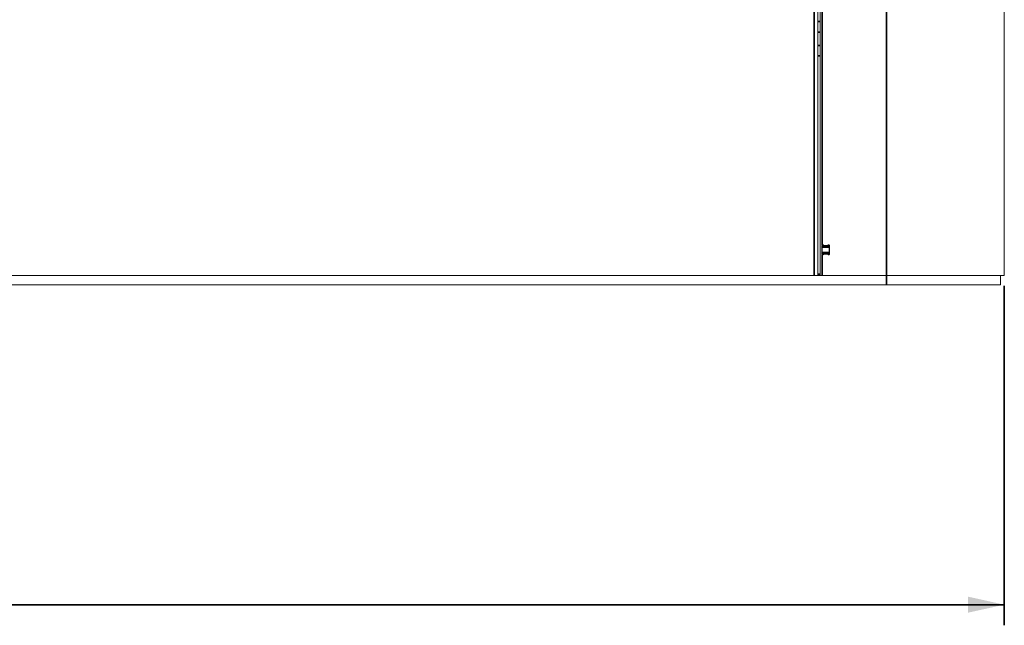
# Model space of a CAD drawing. Header units: millimetres. Extents: x 4 to 1188, y 1 to 840.
# Tile 97 of 256: x 539 to 634, y 325 to 384. Entities that reach past the tile are written whole.
import ezdxf

# ---------------------------------------------------------------- set-up
doc = ezdxf.new("R2010")
doc.units = ezdxf.units.MM
doc.layers.add('1', color=7, linetype='Continuous')
doc.styles.add('Arial Unicode MS', font='Arial Unicode MS')
doc.dimstyles.get("Standard").update_dxf_attribs({"dimtxt": 0.18, "dimasz": 0.18, "dimexe": 0.18, "dimexo": 0.0625, "dimgap": 0.09, "dimtad": 0, "dimtih": 1, "dimtoh": 1, "dimdec": 4, "dimzin": 0, "dimdsep": 46, "dimtxsty": 'Standard', "dimcen": 0.09, "dimadec": 0, "dimazin": 0, "dimtfac": 1, "dimtdec": 4, "dimtofl": 0, "dimtmove": 0, "dimatfit": 3, "dimfxl": 0, "dimtolj": 1, "dimtzin": 0, "dimarcsym": 0})

# ---------------------------------------------------------------- blocks, each defined once
blk = doc.blocks.new('_U10')
at = {"layer": '1', "color": 18, "lineweight": 35}
for p, q in [((405.582, 357.86), (405.582, 324.953)), ((634.153, 357.86), (634.153, 324.953)), ((405.582, 326.953), (634.153, 326.953))]:
    blk.add_line(p, q, dxfattribs=at)
at = {"layer": '1', "color": 18, "lineweight": 70}
for points in [[(405.582, 326.953), (409.082, 327.729), (409.082, 326.177)], [(634.153, 326.953), (630.653, 326.177), (630.653, 327.729)]]:
    blk.add_solid(points, dxfattribs=at)
at = {"layer": '1', "color": 18, "linetype": 'Continuous', "lineweight": 13, "insert": (513.557, 328.489), "char_height": 3, "attachment_point": 7, "line_spacing_factor": 1.047437, "style": 'Arial Unicode MS'}
blk.add_mtext('\\fArial Unicode MS|b0|i0;\\W1.0000;{\\H1.21x;(}1600{\\H1.21x;)}', dxfattribs=at)

msp = doc.modelspace()

# ---------------------------------------------------------------- linework, layer by layer
at = {"layer": '1', "color": 154, "linetype": 'Continuous', "lineweight": 35}
for p, q in [((615.7249, 358.8605), (615.7249, 387.1747)), ((617.1892, 361.6176), (616.5106, 361.6176)), ((616.5106, 361.1033), (617.1892, 361.1033)), ((616.5106, 358.8605), (616.5106, 360.8747)), ((622.7285, 357.9533), (622.7285, 358.8605))]:
    msp.add_line(p, q, dxfattribs=at)
at = {"layer": '1', "color": 154, "linetype": 'Continuous', "lineweight": 13}
for p, q in [((616.0821, 387.3403), (616.0821, 358.8605)), ((616.4821, 361.789), (616.4821, 360.9319)), ((616.5106, 361.7605), (617.1892, 361.7605)), ((616.5106, 361.6176), (616.5106, 361.1033)), ((617.1892, 360.9605), (616.5106, 360.9605)), ((617.0012, 361.789), (616.6772, 361.789)), ((616.6772, 360.9319), (617.0012, 360.9319)), ((617.1892, 361.1033), (617.1892, 361.6176)), ((617.1964, 360.9319), (617.1964, 361.789)), ((622.7249, 358.8605), (616.5106, 358.8605)), ((633.7999, 357.9533), (633.7999, 358.8605))]:
    msp.add_line(p, q, dxfattribs=at)
for points, knots in [([(616.2963, 358.9319), (616.2963, 405.5747), (616.2963, 452.289), (616.2963, 498.9319)], [0, 0, 0.3331633, 0.6668367, 1, 1]), ([(634.1535, 358.8605), (634.1535, 386.8662), (634.1535, 442.8776), (634.1535, 468.7176)], [0, 0, 0.2549285, 0.7647854, 1, 1]), ([(616.5106, 361.8462), (616.5076, 361.8438), (616.4968, 361.8325), (616.4888, 361.8192), (616.4838, 361.8045), (616.4821, 361.789)], [0, 0, 0.0589254, 0.2937015, 0.5295416, 0.7645179, 1, 1]), ([(616.4821, 360.9319), (616.4838, 360.9164), (616.4888, 360.9017), (616.4968, 360.8884), (616.5076, 360.8772), (616.5106, 360.8747)], [0, 0, 0.2348727, 0.4704471, 0.7051399, 0.941076, 1, 1]), ([(616.6154, 361.8247), (616.5945, 361.8475), (616.5659, 361.8594), (616.535, 361.858), (616.5106, 361.8462)], [0, 0, 0.2579798, 0.5159309, 0.7739153, 1, 1]), ([(616.5106, 361.6176), (616.5106, 361.6723), (616.5106, 361.7186), (616.5106, 361.7496), (616.5106, 361.7605)], [0, 0, 0.2500034, 0.5000171, 0.7499927, 1, 1]), ([(616.5106, 360.9605), (616.5106, 360.9713), (616.5106, 361.0023), (616.5106, 361.0486), (616.5106, 361.1033)], [0, 0, 0.2500086, 0.4999965, 0.7499952, 1, 1]), ([(616.6154, 361.8247), (616.6313, 361.8057), (616.6528, 361.7933), (616.6772, 361.789)], [0, 0, 0.3333394, 0.6666652, 1, 1]), ([(616.6772, 360.9319), (616.6528, 360.9276), (616.6313, 360.9152), (616.6154, 360.8962)], [0, 0, 0.3333348, 0.6666606, 1, 1]), ([(617.0012, 361.789), (617.0256, 361.7933), (617.0471, 361.8057), (617.0631, 361.8247)], [0, 0, 0.3332579, 0.6666222, 1, 1]), ([(617.0631, 360.8962), (617.0471, 360.9152), (617.0256, 360.9276), (617.0012, 360.9319)], [0, 0, 0.3333778, 0.6667421, 1, 1]), ([(617.1964, 361.789), (617.1897, 361.8192), (617.1708, 361.8438), (617.1434, 361.858), (617.1125, 361.8594), (617.084, 361.8475), (617.0631, 361.8247)], [0, 0, 0.1666684, 0.3333487, 0.4999874, 0.6666664, 0.8333239, 1, 1]), ([(617.0631, 360.8962), (617.084, 360.8734), (617.1125, 360.8615), (617.1434, 360.8629), (617.1708, 360.8772), (617.1897, 360.9017), (617.1964, 360.9319)], [0, 0, 0.1666744, 0.3333303, 0.5000067, 0.6666546, 0.8333333, 1, 1]), ([(617.1892, 361.7605), (617.1892, 361.7496), (617.1892, 361.7186), (617.1892, 361.6723), (617.1892, 361.6176)], [0, 0, 0.2500073, 0.4999829, 0.7499966, 1, 1]), ([(617.1892, 361.1033), (617.1892, 361.0486), (617.1892, 361.0023), (617.1892, 360.9713), (617.1892, 360.9605)], [0, 0, 0.2500048, 0.5000035, 0.7499914, 1, 1]), ([(616.5106, 360.8747), (616.535, 360.8629), (616.5659, 360.8615), (616.5945, 360.8734), (616.6154, 360.8962)], [0, 0, 0.2260973, 0.4840765, 0.7420239, 1, 1]), ([(417.0142, 358.8605), (432.8678, 358.8605), (439.6428, 358.8605), (442.3035, 358.8605), (445.4499, 358.8605), (458.4214, 358.8605), (469.0428, 358.8605), (486.6499, 358.8605), (489.6464, 358.8605), (498.2714, 358.8605), (503.5321, 358.8605), (526.3321, 358.8605), (528.8892, 358.8605), (537.2821, 358.8605), (543.2999, 358.8605), (548.2606, 358.8605), (551.4106, 358.8605), (563.3428, 358.8605), (584.0214, 358.8605), (592.8892, 358.8605), (600.4821, 358.8605), (601.7892, 358.8605), (606.8785, 358.8605), (614.8214, 358.8605), (622.7285, 358.8605)], [0, 0, 0.077066, 0.11, 0.122934, 0.1382292, 0.2012847, 0.2529167, 0.338507, 0.3530729, 0.395, 0.4205729, 0.5314062, 0.5438368, 0.5846354, 0.6138889, 0.6380035, 0.653316, 0.7113195, 0.8118403, 0.8549479, 0.8918577, 0.8982118, 0.9229514, 0.9615625, 1, 1]), ([(424.0106, 358.8605), (455.7249, 358.8605), (519.8678, 358.8605), (584.0106, 358.8605), (615.7249, 358.8605)], [0, 0, 0.1654248, 0.5, 0.8345753, 1, 1]), ([(615.7249, 358.8605), (615.8192, 358.8605), (615.9303, 358.8605), (616.0171, 358.8605), (616.0694, 358.8605), (616.0821, 358.8605)], [0, 0, 0.1702337, 0.3900682, 0.6099222, 0.8297642, 1, 1]), ([(616.2963, 358.9319), (616.2964, 358.9313), (616.3016, 358.9051), (616.3141, 358.8848), (616.3171, 358.8816), (616.3432, 358.8648), (616.3678, 358.8605)], [0, 0, 0.0056642, 0.2775871, 0.5093748, 0.5492407, 0.8153592, 1, 1]), ([(616.5106, 358.8605), (616.4286, 358.8605), (616.3678, 358.8605)], [0, 0, 0.5376885, 1, 1]), ([(622.7249, 358.8605), (625.8271, 358.8605), (630.1472, 358.8605), (633.1037, 358.8605), (634.1535, 358.8605), (634.1535, 358.8605)], [0, 0, 0.1756702, 0.4504468, 0.7252235, 0.9999998, 1, 1]), ([(417.0142, 357.9533), (432.8678, 357.9533), (439.6428, 357.9533), (440.7749, 357.9533), (443.0642, 357.9533), (445.4499, 357.9533), (458.4214, 357.9533), (469.0428, 357.9533), (486.6499, 357.9533), (489.6464, 357.9533), (498.2714, 357.9533), (503.5321, 357.9533), (526.3321, 357.9533), (528.8892, 357.9533), (537.2821, 357.9533), (543.2999, 357.9533), (548.2606, 357.9533), (557.3571, 357.9533), (568.3713, 357.9533), (584.0214, 357.9533), (592.8892, 357.9533), (600.4821, 357.9533), (601.7892, 357.9533), (606.8785, 357.9533), (614.8214, 357.9533), (622.7285, 357.9533)], [0, 0, 0.077066, 0.11, 0.1155035, 0.126632, 0.1382292, 0.2012847, 0.2529167, 0.338507, 0.3530729, 0.395, 0.4205729, 0.5314062, 0.5438368, 0.5846354, 0.6138889, 0.6380035, 0.6822222, 0.7357639, 0.8118403, 0.8549479, 0.8918577, 0.8982118, 0.9229514, 0.9615625, 1, 1]), ([(622.7285, 357.9533), (626.9653, 357.9533), (630.5572, 357.9533), (631.0684, 357.9533), (631.4719, 357.9533), (631.8428, 357.9533), (632.9572, 357.9533), (633.7999, 357.9533), (633.7999, 357.9533)], [0, 0, 0.2496607, 0.4993218, 0.5425974, 0.5792724, 0.6155497, 0.7503256, 0.9999864, 1, 1])]:
    msp.add_open_spline(points, degree=1, knots=knots, dxfattribs=at)
at = {"layer": '1', "color": 154, "linetype": 'Continuous', "lineweight": 35}
for points, knots in [([(616.5106, 361.8462), (616.5106, 382.2176), (616.5106, 428.9319), (616.5106, 475.6462), (616.5106, 498.889)], [0, 0, 0.1486501, 0.4895236, 0.8303972, 1, 1]), ([(622.7249, 498.889), (622.7249, 470.8833), (622.7249, 414.8719), (622.7249, 358.8605)], [0, 0, 0.2, 0.6, 1, 1])]:
    msp.add_open_spline(points, degree=1, knots=knots, dxfattribs=at)
for points in [[(616.0821, 383.4879), (616.2963, 383.4879)], [(616.2963, 382.4778), (616.0821, 382.4778)], [(616.0821, 381.1717), (616.2963, 381.1717)], [(616.2963, 380.1616), (616.0821, 380.1616)], [(616.0821, 359.0033), (616.2963, 359.0033)]]:
    msp.add_open_spline(points, degree=1, dxfattribs=at)

# ---------------------------------------------------------------- dimensions: what is measured, and where the dimension line sits
at = {"layer": '1', "color": 18, "linetype": 'Continuous', "lineweight": 13}
dim = msp.add_linear_dim(base=(634.1535, 326.9533), p1=(405.5821, 358.8605), p2=(634.1535, 358.8605), text='\\fArial Unicode MS|b0|i0;\\C18;{\\H1.21x;(}1600{\\H1.21x;)}', dimstyle='Standard', override={"dimtxt": 3, "dimasz": 3.5, "dimexe": 2, "dimexo": 1, "dimgap": 1.5, "dimtad": 1, "dimtih": 1, "dimtoh": 0, "dimdec": 2, "dimlfac": 1, "dimzin": 8, "dimdsep": 44, "dimlunit": 2, "dimpost": '', "dimtxsty": 'Arial Unicode MS', "dimsah": 1, "dimse1": 0, "dimse2": 0, "dimsd1": 0, "dimsd2": 0, "dimclrd": 18, "dimclre": 18, "dimclrt": 18, "dimtm": -0.1, "dimtfac": 0.666667, "dimtdec": 2, "dimtofl": 1, "dimtmove": 0, "dimtzin": 8, "dimlwd": 35, "dimlwe": 35}, dxfattribs=at)
dim.commit()
dim.dimension.update_dxf_attribs({"geometry": '_U10', "text_midpoint": (519.8678, 326.9533), "dimtype": 160})

doc.saveas('drawing.dxf')
